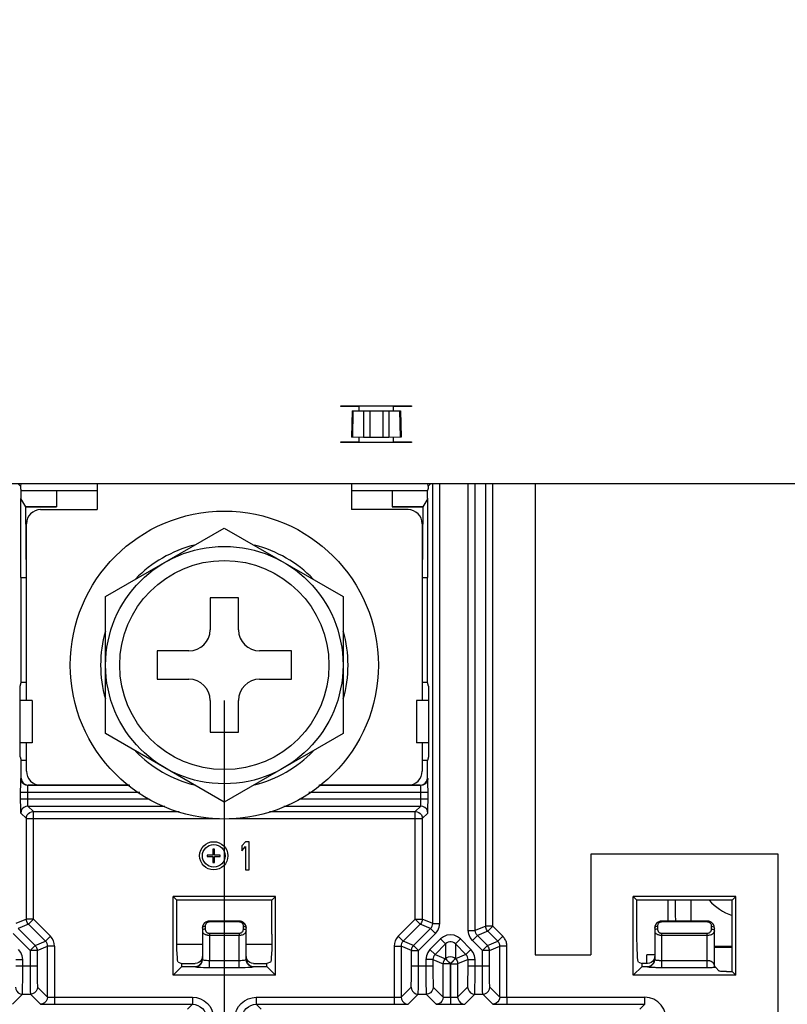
# Model space of a CAD drawing. Extents: x 30 to 410, y 34 to 287.
# Tile 37 of 50: x 256 to 278, y 74 to 102. Entities that reach past the tile are written whole.
import ezdxf

# ---------------------------------------------------------------- set-up
doc = ezdxf.new("R2010")
doc.units = 0
doc.header["$LTSCALE"] = 23.1
doc.layers.get('0').update_dxf_attribs({"linetype": 'CONTINUOUS'})
doc.layers.add('ALL_DIM', color=7, linetype='CONTINUOUS')
doc.dimstyles.get("Standard").update_dxf_attribs({"dimtxt": 2.5, "dimasz": 2.5, "dimexe": 1.25, "dimexo": 0.625, "dimtad": 1, "dimcen": 2.5, "dimazin": 3, "dimtfac": 1, "dimtmove": 0, "dimatfit": 3})

# ---------------------------------------------------------------- blocks, each defined once
blk = doc.blocks.new('_OPEN')
at = {"color": 0, "linetype": 'BYBLOCK'}
for p, q in [((0, 0), (-1, 0.25)), ((-1, -0.25), (0, 0)), ((-1, 0), (0, 0))]:
    blk.add_line(p, q, dxfattribs=at)
blk = doc.blocks.new('*D20')
at = {"layer": 'ALL_DIM', "color": 2, "linetype": 'CONTINUOUS'}
for p, q in [((223.444, 82.422), (223.444, 42.034)), ((261.844, 82.422), (261.844, 42.034)), ((223.444, 43.034), (242.644, 43.034)), ((261.844, 43.034), (242.644, 43.034))]:
    blk.add_line(p, q, dxfattribs=at)
at = {"layer": 'ALL_DIM', "color": 2, "linetype": 'CONTINUOUS', "xscale": 2, "yscale": 2, "zscale": 2, "rotation": 180}
blk.add_blockref('_OPEN', (223.444, 43.034), dxfattribs=at)
at = {"layer": 'ALL_DIM', "color": 2, "linetype": 'CONTINUOUS', "xscale": 2, "yscale": 2, "zscale": 2}
blk.add_blockref('_OPEN', (261.844, 43.034), dxfattribs=at)
blk = doc.blocks.new('*D35')
at = {"layer": 'ALL_DIM', "color": 2, "linetype": 'CONTINUOUS'}
for p, q in [((192.244, 58.622), (192.244, 188.933)), ((270.352, 140.964), (270.352, 188.933)), ((192.244, 187.933), (231.298, 187.933)), ((270.352, 187.933), (231.298, 187.933))]:
    blk.add_line(p, q, dxfattribs=at)
at = {"layer": 'ALL_DIM', "color": 2, "linetype": 'CONTINUOUS', "xscale": 2, "yscale": 2, "zscale": 2, "rotation": 180}
blk.add_blockref('_OPEN', (192.244, 187.933), dxfattribs=at)
at = {"layer": 'ALL_DIM', "color": 2, "linetype": 'CONTINUOUS', "xscale": 2, "yscale": 2, "zscale": 2}
blk.add_blockref('_OPEN', (270.352, 187.933), dxfattribs=at)
blk = doc.blocks.new('*D36')
at = {"layer": 'ALL_DIM', "color": 2, "linetype": 'CONTINUOUS'}
for p, q in [((192.244, 58.622), (192.244, 195.218)), ((269.336, 189.039), (269.336, 195.218)), ((192.244, 194.218), (230.79, 194.218)), ((269.336, 194.218), (230.79, 194.218)), ((269.336, 145.028), (269.336, 186.861))]:
    blk.add_line(p, q, dxfattribs=at)
at = {"layer": 'ALL_DIM', "color": 2, "linetype": 'CONTINUOUS', "xscale": 2, "yscale": 2, "zscale": 2, "rotation": 180}
blk.add_blockref('_OPEN', (192.244, 194.218), dxfattribs=at)
at = {"layer": 'ALL_DIM', "color": 2, "linetype": 'CONTINUOUS', "xscale": 2, "yscale": 2, "zscale": 2}
blk.add_blockref('_OPEN', (269.336, 194.218), dxfattribs=at)
blk = doc.blocks.new('*D39')
at = {"layer": 'ALL_DIM', "color": 2, "linetype": 'CONTINUOUS'}
for p, q in [((243.664, 139.964), (305.321, 139.964)), ((304.321, 139.964), (304.321, 98.793)), ((304.321, 57.622), (304.321, 98.793)), ((193.244, 57.622), (305.321, 57.622))]:
    blk.add_line(p, q, dxfattribs=at)
at = {"layer": 'ALL_DIM', "color": 2, "linetype": 'CONTINUOUS', "xscale": 2, "yscale": 2, "zscale": 2}
for p, rotation in [((304.321, 139.964), 90), ((304.321, 57.622), 270)]:
    blk.add_blockref('_OPEN', p, dxfattribs=dict(at, rotation=rotation))

msp = doc.modelspace()

# ---------------------------------------------------------------- linework, layer by layer
at = {"color": 3, "linetype": 'CONTINUOUS'}
for p, q in [((265.144, 90.762), (267.144, 90.762)), ((265.144, 90.742), (265.144, 90.762)), ((265.664, 90.742), (265.144, 90.742)), ((265.664, 90.622), (265.664, 90.742)), ((267.144, 90.742), (266.624, 90.742)), ((266.624, 90.742), (266.624, 90.622)), ((267.144, 90.762), (267.144, 90.742)), ((265.664, 89.742), (265.664, 89.869)), ((266.624, 89.869), (266.624, 89.742)), ((265.144, 89.742), (265.664, 89.742)), ((265.144, 89.722), (265.144, 89.742)), ((267.144, 89.722), (265.144, 89.722)), ((266.624, 89.742), (267.144, 89.742)), ((267.144, 89.742), (267.144, 89.722)), ((183.644, 88.562), (283.644, 88.562)), ((274.604, 76.768), (274.604, 76.322)), ((260.5, 75.522), (261.22, 75.522)), ((262.467, 75.522), (263.188, 75.522))]:
    msp.add_line(p, q, dxfattribs=at)
at = {"color": 7, "linetype": 'CONTINUOUS'}
for p, q in [((265.444, 90.762), (265.444, 90.742)), ((265.457, 90.622), (265.444, 89.877)), ((265.457, 90.622), (266.831, 90.622)), ((265.484, 90.622), (265.471, 89.875)), ((265.786, 90.622), (265.786, 89.866)), ((265.959, 90.622), (265.959, 89.864)), ((266.328, 90.622), (266.328, 89.864)), ((266.502, 90.622), (266.502, 89.866)), ((266.804, 90.622), (266.817, 89.875)), ((266.831, 90.622), (266.844, 89.877)), ((265.786, 89.866), (265.471, 89.875)), ((266.328, 89.864), (265.959, 89.864)), ((266.817, 89.875), (266.502, 89.866)), ((256.004, 88.562), (256.077, 88.489)), ((256.086, 88.562), (256.077, 88.489)), ((256.077, 88.489), (256.077, 88.422)), ((256.077, 88.422), (256.094, 88.369)), ((256.094, 88.369), (257.094, 88.369)), ((256.094, 88.138), (256.094, 88.369)), ((257.094, 88.369), (257.098, 88.359)), ((257.094, 88.369), (257.094, 87.905)), ((258.244, 88.562), (258.244, 87.822)), ((265.444, 88.562), (265.444, 87.822)), ((266.59, 88.359), (266.594, 88.369)), ((266.594, 88.369), (267.594, 88.369)), ((266.594, 88.369), (266.594, 87.905)), ((267.611, 88.422), (267.594, 88.369)), ((267.594, 88.138), (267.594, 88.369)), ((267.611, 88.489), (267.602, 88.562)), ((267.684, 88.562), (267.611, 88.489)), ((267.611, 88.489), (267.611, 88.422)), ((267.74, 76.106), (267.74, 88.562)), ((267.94, 76.106), (267.94, 88.562)), ((268.747, 75.906), (268.747, 88.562)), ((268.947, 75.906), (268.947, 88.562)), ((269.241, 76.027), (269.241, 88.562)), ((270.641, 88.562), (270.641, 75.218)), ((256.226, 87.902), (256.087, 88.138)), ((256.087, 85.902), (256.087, 88.138)), ((258.244, 88.359), (257.098, 88.359)), ((257.098, 88.359), (257.098, 87.902)), ((266.59, 88.359), (265.444, 88.359)), ((266.59, 88.359), (266.59, 87.902)), ((267.601, 88.138), (267.461, 87.902)), ((267.601, 85.902), (267.601, 88.138)), ((256.226, 87.905), (257.094, 87.905)), ((257.098, 87.902), (256.226, 87.902)), ((256.244, 85.902), (256.226, 87.902)), ((256.644, 87.822), (258.244, 87.822)), ((257.094, 87.905), (257.098, 87.902)), ((267.044, 87.822), (265.444, 87.822)), ((266.59, 87.902), (266.594, 87.905)), ((267.461, 87.902), (266.59, 87.902)), ((266.594, 87.905), (267.461, 87.905)), ((267.461, 87.902), (267.444, 85.902)), ((256.244, 82.422), (256.244, 87.422)), ((258.484, 85.361), (261.844, 87.301)), ((261.844, 87.301), (265.204, 85.361)), ((267.444, 87.422), (267.444, 82.422)), ((256.087, 85.902), (256.244, 85.902)), ((256.098, 82.926), (256.098, 85.902)), ((267.444, 85.902), (267.601, 85.902)), ((267.59, 82.926), (267.59, 85.902)), ((258.484, 81.482), (258.484, 85.361)), ((262.244, 85.322), (261.444, 85.322)), ((261.444, 85.322), (261.444, 84.422)), ((262.244, 84.422), (262.244, 85.322)), ((265.204, 85.361), (265.204, 81.482)), ((260.844, 83.822), (259.944, 83.822)), ((259.944, 83.822), (259.944, 83.022)), ((263.744, 83.822), (262.844, 83.822)), ((263.744, 83.022), (263.744, 83.822)), ((256.063, 82.822), (256.098, 82.926)), ((256.063, 81.222), (256.063, 82.822)), ((256.244, 82.926), (256.098, 82.926)), ((259.944, 83.022), (260.844, 83.022)), ((262.844, 83.022), (263.744, 83.022)), ((267.59, 82.926), (267.444, 82.926)), ((267.625, 82.822), (267.59, 82.926)), ((267.625, 82.822), (267.626, 82.423)), ((256.404, 82.422), (256.063, 82.422)), ((256.404, 82.422), (256.404, 81.222)), ((261.444, 82.422), (261.444, 81.522)), ((262.244, 81.522), (262.244, 82.422)), ((267.627, 82.422), (267.284, 82.422)), ((267.284, 82.422), (267.284, 81.222)), ((267.625, 82.422), (267.625, 81.222)), ((267.626, 82.423), (267.627, 82.422)), ((261.844, 79.542), (258.484, 81.482)), ((261.444, 81.522), (262.244, 81.522)), ((265.204, 81.482), (261.844, 79.542)), ((256.404, 81.222), (256.063, 81.222)), ((256.063, 80.822), (256.063, 81.222)), ((256.244, 80.422), (256.244, 81.222)), ((267.627, 81.222), (267.284, 81.222)), ((267.444, 81.222), (267.444, 80.422)), ((267.626, 81.22), (267.625, 80.822)), ((267.626, 81.22), (267.627, 81.222)), ((256.063, 80.822), (256.098, 80.717)), ((256.244, 80.717), (256.098, 80.717)), ((256.098, 80.222), (256.098, 80.717)), ((267.59, 80.717), (267.444, 80.717)), ((267.625, 80.822), (267.59, 80.717)), ((267.59, 80.222), (267.59, 80.717)), ((256.087, 80.211), (256.098, 80.222)), ((256.287, 80.011), (256.297, 80.022)), ((259.166, 80.011), (256.287, 80.011)), ((259.15, 80.022), (256.297, 80.022)), ((267.401, 80.011), (264.522, 80.011)), ((267.39, 80.022), (264.537, 80.022)), ((267.401, 80.011), (267.39, 80.022)), ((267.601, 80.211), (267.59, 80.222)), ((259.455, 79.811), (256.08, 79.811)), ((256.08, 79.632), (256.08, 79.811)), ((256.28, 79.632), (256.28, 79.811)), ((267.608, 79.811), (264.232, 79.811)), ((267.408, 79.632), (267.408, 79.811)), ((267.608, 79.632), (267.608, 79.811)), ((256.08, 79.632), (259.715, 79.632)), ((263.973, 79.632), (267.608, 79.632)), ((256.241, 79.078), (256.087, 79.232)), ((256.287, 79.432), (260.158, 79.432)), ((256.441, 79.278), (256.287, 79.432)), ((256.441, 79.278), (260.563, 79.278)), ((256.441, 76.227), (256.441, 79.278)), ((263.125, 79.278), (267.247, 79.278)), ((263.53, 79.432), (267.401, 79.432)), ((267.247, 79.278), (267.401, 79.432)), ((267.247, 76.227), (267.247, 79.278)), ((267.447, 79.078), (267.601, 79.232)), ((256.241, 79.078), (261.705, 79.078)), ((256.241, 76.227), (256.241, 79.078)), ((261.983, 79.078), (267.447, 79.078)), ((267.447, 79.078), (267.447, 76.227)), ((262.444, 78.422), (262.344, 78.302)), ((262.544, 78.422), (262.444, 78.422)), ((262.544, 77.622), (262.544, 78.422)), ((261.562, 78.214), (261.521, 78.214)), ((261.521, 78.214), (261.521, 78.043)), ((261.562, 78.043), (261.562, 78.214)), ((262.344, 78.302), (262.344, 78.166)), ((262.344, 78.166), (262.444, 78.285)), ((262.444, 78.285), (262.444, 77.622)), ((277.519, 78.073), (272.216, 78.073)), ((272.216, 78.073), (272.216, 75.218)), ((277.519, 73.441), (277.519, 78.073)), ((261.521, 78.043), (261.354, 78.043)), ((261.354, 78.043), (261.354, 78.001)), ((261.354, 78.001), (261.521, 78.001)), ((261.521, 78.001), (261.521, 77.831)), ((261.521, 77.831), (261.562, 77.831)), ((261.729, 78.043), (261.562, 78.043)), ((261.562, 78.001), (261.729, 78.001)), ((261.562, 77.831), (261.562, 78.001)), ((261.729, 78.001), (261.729, 78.043)), ((262.444, 77.622), (262.544, 77.622)), ((263.295, 76.873), (260.392, 76.873)), ((260.497, 76.768), (260.392, 76.873)), ((260.392, 74.641), (260.392, 76.873)), ((263.191, 76.768), (260.497, 76.768)), ((260.497, 75.808), (260.497, 76.768)), ((263.191, 76.768), (263.295, 76.873)), ((263.191, 75.808), (263.191, 76.768)), ((263.295, 74.641), (263.295, 76.873)), ((276.319, 76.873), (273.416, 76.873)), ((273.521, 76.768), (273.416, 76.873)), ((273.416, 74.641), (273.416, 76.873)), ((276.215, 76.768), (273.521, 76.768)), ((273.521, 75.808), (273.521, 76.768)), ((274.404, 76.173), (274.404, 76.768)), ((275.044, 76.768), (275.044, 76.173)), ((276.215, 76.768), (276.319, 76.873)), ((276.215, 74.746), (276.215, 76.768)), ((276.319, 74.641), (276.319, 76.873)), ((256.241, 76.227), (255.947, 76.106)), ((256.441, 76.227), (256.241, 76.227)), ((256.441, 76.227), (256.397, 76.184)), ((256.924, 75.744), (256.441, 76.227)), ((261.303, 76.134), (261.259, 76.091)), ((261.278, 76.111), (261.261, 76.091)), ((261.359, 76.163), (261.303, 76.134)), ((261.339, 76.155), (261.317, 76.143)), ((261.361, 76.163), (261.339, 76.155)), ((261.42, 76.173), (261.359, 76.163)), ((261.382, 76.169), (261.361, 76.163)), ((261.42, 76.173), (262.267, 76.173)), ((261.421, 76.173), (261.42, 76.173)), ((262.267, 76.173), (261.421, 76.173)), ((261.421, 76.149), (261.421, 76.173)), ((262.267, 76.149), (261.421, 76.149)), ((262.329, 76.163), (262.267, 76.173)), ((262.267, 76.149), (262.267, 76.173)), ((262.267, 76.173), (262.267, 76.173)), ((262.385, 76.134), (262.329, 76.163)), ((262.429, 76.091), (262.385, 76.134)), ((262.402, 76.119), (262.386, 76.133)), ((267.247, 76.227), (266.764, 75.744)), ((267.247, 76.227), (267.308, 76.227)), ((267.247, 76.227), (267.389, 76.086)), ((267.74, 76.106), (267.447, 76.227)), ((267.74, 76.106), (267.94, 76.106)), ((274.103, 76.134), (274.059, 76.091)), ((274.078, 76.111), (274.061, 76.091)), ((274.159, 76.163), (274.103, 76.134)), ((274.139, 76.155), (274.117, 76.143)), ((274.161, 76.163), (274.139, 76.155)), ((274.22, 76.173), (274.159, 76.163)), ((274.182, 76.169), (274.161, 76.163)), ((275.515, 76.173), (274.22, 76.173)), ((274.221, 76.173), (274.22, 76.173)), ((275.515, 76.173), (274.221, 76.173)), ((274.221, 76.149), (274.221, 76.173)), ((275.515, 76.149), (274.221, 76.149)), ((275.576, 76.163), (275.515, 76.173)), ((275.515, 76.149), (275.515, 76.173)), ((275.515, 76.173), (275.515, 76.173)), ((275.633, 76.134), (275.576, 76.163)), ((275.676, 76.091), (275.633, 76.134)), ((275.65, 76.119), (275.633, 76.133)), ((255.864, 75.823), (256.347, 75.34)), ((256.299, 76.086), (256.006, 75.965)), ((256.006, 75.965), (256.489, 75.481)), ((256.782, 75.603), (256.299, 76.086)), ((261.23, 76.034), (261.22, 75.973)), ((261.223, 75.97), (261.22, 75.973)), ((261.226, 76.007), (261.223, 75.97)), ((261.223, 75.97), (261.224, 75.893)), ((261.224, 75.893), (261.224, 75.082)), ((261.234, 76.039), (261.226, 76.007)), ((261.259, 76.091), (261.23, 76.034)), ((261.246, 76.067), (261.234, 76.039)), ((261.261, 76.091), (261.246, 76.067)), ((261.304, 75.949), (261.274, 75.945)), ((261.303, 76.027), (261.304, 75.949)), ((261.424, 75.829), (262.264, 75.829)), ((261.424, 75.829), (261.424, 75.773)), ((262.264, 75.829), (262.264, 75.773)), ((262.384, 75.949), (262.385, 76.027)), ((262.384, 75.949), (262.414, 75.945)), ((262.458, 76.034), (262.429, 76.091)), ((262.445, 76.06), (262.432, 76.083)), ((262.456, 76.034), (262.445, 76.06)), ((262.463, 76.004), (262.456, 76.034)), ((262.467, 75.973), (262.458, 76.034)), ((262.465, 75.97), (262.463, 76.004)), ((262.464, 75.893), (262.465, 75.97)), ((262.464, 75.082), (262.464, 75.893)), ((262.465, 75.97), (262.467, 75.973)), ((267.389, 76.086), (266.906, 75.603)), ((267.199, 75.481), (267.682, 75.965)), ((267.34, 75.34), (267.823, 75.823)), ((267.682, 75.965), (267.389, 76.086)), ((267.682, 75.965), (267.823, 75.823)), ((268.747, 75.906), (268.947, 75.906)), ((269.241, 76.027), (268.947, 75.906)), ((269.299, 75.886), (269.006, 75.765)), ((269.44, 76.027), (269.24, 76.027)), ((269.582, 75.603), (269.299, 75.886)), ((269.441, 76.027), (269.397, 75.984)), ((269.724, 75.744), (269.441, 76.027)), ((274.03, 76.034), (274.02, 75.973)), ((274.023, 75.97), (274.02, 75.973)), ((274.026, 76.007), (274.023, 75.97)), ((274.023, 75.97), (274.024, 75.893)), ((274.024, 75.893), (274.024, 75.082)), ((274.034, 76.039), (274.026, 76.007)), ((274.059, 76.091), (274.03, 76.034)), ((274.046, 76.067), (274.034, 76.039)), ((274.061, 76.091), (274.046, 76.067)), ((274.104, 75.949), (274.074, 75.945)), ((274.103, 76.027), (274.104, 75.949)), ((274.224, 75.829), (275.511, 75.829)), ((274.224, 74.862), (274.224, 75.829)), ((275.511, 74.862), (275.511, 75.829)), ((275.631, 75.949), (275.633, 76.027)), ((275.631, 75.949), (275.662, 75.945)), ((275.705, 76.034), (275.676, 76.091)), ((275.693, 76.06), (275.68, 76.083)), ((275.703, 76.034), (275.693, 76.06)), ((275.71, 76.004), (275.703, 76.034)), ((275.715, 75.973), (275.705, 76.034)), ((275.713, 75.97), (275.71, 76.004)), ((275.711, 75.893), (275.713, 75.97)), ((275.711, 74.904), (275.711, 75.893)), ((275.713, 75.97), (275.715, 75.973)), ((256.489, 75.481), (256.782, 75.603)), ((256.924, 75.744), (256.782, 75.603)), ((261.424, 75.773), (262.264, 75.773)), ((261.424, 75.773), (261.424, 75.061)), ((262.264, 75.061), (262.264, 75.773)), ((266.764, 75.744), (266.906, 75.603)), ((267.199, 75.481), (266.906, 75.603)), ((267.961, 75.668), (267.664, 75.371)), ((268.103, 75.527), (267.961, 75.668)), ((268.385, 75.527), (268.526, 75.668)), ((268.823, 75.371), (268.526, 75.668)), ((268.864, 75.623), (269.006, 75.765)), ((269.147, 75.34), (268.864, 75.623)), ((269.289, 75.481), (269.006, 75.765)), ((269.289, 75.481), (269.582, 75.603)), ((269.724, 75.744), (269.582, 75.603)), ((274.224, 75.773), (275.511, 75.773)), ((256.36, 75.352), (256.347, 75.34)), ((256.347, 75.34), (256.347, 74.908)), ((256.488, 75.481), (256.36, 75.352)), ((256.489, 75.481), (256.488, 75.481)), ((256.547, 75.34), (256.841, 75.462)), ((256.547, 75.34), (256.547, 74.908)), ((257.041, 75.462), (256.841, 75.462)), ((256.841, 74.025), (256.841, 75.462)), ((257.041, 75.462), (257.041, 73.818)), ((266.647, 75.462), (266.847, 75.462)), ((266.647, 75.462), (266.647, 73.818)), ((267.14, 75.34), (266.847, 75.462)), ((266.847, 75.462), (266.847, 74.025)), ((267.14, 75.34), (267.142, 75.34)), ((267.14, 74.908), (267.14, 75.34)), ((267.142, 75.34), (267.323, 75.34)), ((267.323, 75.34), (267.34, 75.34)), ((267.34, 74.908), (267.34, 75.34)), ((267.806, 75.23), (267.664, 75.371)), ((268.103, 75.527), (267.806, 75.23)), ((268.103, 75.527), (268.103, 75.112)), ((268.682, 75.23), (268.385, 75.527)), ((268.385, 75.527), (268.385, 75.112)), ((268.682, 75.23), (268.823, 75.371)), ((269.199, 75.34), (269.147, 75.34)), ((269.147, 74.908), (269.147, 75.34)), ((269.288, 75.34), (269.199, 75.34)), ((269.347, 75.34), (269.641, 75.462)), ((269.347, 74.908), (269.347, 75.34)), ((269.841, 75.462), (269.641, 75.462)), ((269.641, 74.025), (269.641, 75.462)), ((269.841, 74.018), (269.841, 75.462)), ((275.715, 75.462), (276.215, 75.462)), ((276.215, 75.422), (275.715, 75.422)), ((255.94, 75.089), (256.14, 75.089)), ((256.14, 74.908), (256.14, 75.089)), ((260.538, 75.008), (260.644, 74.973)), ((261.214, 75.121), (261.194, 75.073)), ((261.22, 75.173), (261.214, 75.121)), ((261.22, 75.173), (261.22, 75.093)), ((261.424, 75.061), (262.264, 75.061)), ((261.424, 74.862), (261.424, 75.061)), ((262.264, 74.862), (262.264, 75.061)), ((262.474, 75.121), (262.467, 75.173)), ((262.467, 75.093), (262.467, 75.173)), ((263.149, 75.008), (263.044, 74.973)), ((267.747, 75.089), (267.547, 75.089)), ((267.547, 75.089), (267.547, 74.908)), ((267.747, 75.089), (268.041, 74.967)), ((267.747, 75.089), (267.747, 74.908)), ((267.806, 75.23), (268.099, 75.109)), ((268.099, 75.109), (268.103, 75.112)), ((268.241, 74.967), (268.099, 75.109)), ((268.244, 74.971), (268.201, 75.014)), ((268.244, 74.971), (268.385, 75.112)), ((268.247, 74.967), (268.291, 75.01)), ((268.385, 75.112), (268.389, 75.109)), ((268.682, 75.23), (268.389, 75.109)), ((268.74, 75.089), (268.447, 74.967)), ((268.74, 75.089), (268.94, 75.089)), ((268.74, 74.908), (268.74, 75.089)), ((268.94, 74.908), (268.94, 75.089)), ((270.641, 75.218), (272.216, 75.218)), ((273.562, 75.008), (273.668, 74.973)), ((274.02, 75.222), (273.804, 75.222)), ((273.804, 74.973), (273.804, 75.222)), ((274.014, 75.121), (273.994, 75.073)), ((274.02, 75.173), (274.014, 75.121)), ((274.02, 75.173), (274.02, 75.093)), ((274.224, 75.061), (275.511, 75.061)), ((255.94, 74.908), (256.547, 74.908)), ((260.392, 74.641), (260.644, 74.893)), ((260.644, 74.973), (261.021, 74.973)), ((260.644, 74.893), (260.644, 74.973)), ((260.644, 74.893), (261.021, 74.893)), ((261.021, 74.893), (261.024, 74.882)), ((261.424, 74.862), (262.264, 74.862)), ((262.664, 74.882), (262.667, 74.893)), ((262.667, 74.973), (263.044, 74.973)), ((262.667, 74.893), (263.044, 74.893)), ((263.044, 74.893), (263.044, 74.973)), ((263.295, 74.641), (263.044, 74.893)), ((267.14, 74.908), (267.747, 74.908)), ((268.041, 74.025), (268.041, 74.967)), ((268.241, 74.967), (268.18, 74.968)), ((268.241, 74.967), (268.244, 74.97)), ((268.241, 74.018), (268.241, 74.967)), ((268.244, 74.97), (268.247, 74.967)), ((268.247, 74.967), (268.447, 74.967)), ((268.247, 74.967), (268.247, 74.018)), ((268.447, 74.967), (268.447, 74.025)), ((268.74, 74.908), (269.347, 74.908)), ((273.416, 74.641), (273.668, 74.893)), ((273.821, 74.973), (273.668, 74.973)), ((273.668, 74.893), (273.668, 74.973)), ((273.668, 74.893), (273.821, 74.893)), ((273.821, 74.893), (273.824, 74.882)), ((274.224, 74.862), (275.511, 74.862)), ((275.709, 74.911), (275.711, 74.897)), ((275.711, 74.887), (275.711, 74.882)), ((275.711, 74.882), (275.711, 74.887)), ((275.726, 74.867), (275.739, 74.868)), ((275.852, 74.756), (275.739, 74.868)), ((276.051, 74.746), (276.215, 74.746)), ((276.319, 74.641), (276.215, 74.746)), ((263.295, 74.641), (260.392, 74.641)), ((276.319, 74.641), (273.416, 74.641)), ((256.558, 74.308), (256.841, 74.025)), ((266.847, 74.025), (267.13, 74.308)), ((267.758, 74.308), (268.041, 74.025)), ((268.447, 74.025), (268.73, 74.308)), ((269.641, 74.025), (269.358, 74.308)), ((255.847, 73.825), (256.13, 74.108)), ((256.13, 74.108), (256.358, 74.108)), ((256.358, 74.108), (256.641, 73.825)), ((257.041, 74.018), (260.941, 74.018)), ((260.941, 74.018), (260.941, 73.818)), ((262.747, 74.018), (266.647, 74.018)), ((262.747, 74.018), (262.747, 73.818)), ((267.047, 73.825), (267.33, 74.108)), ((267.33, 74.108), (267.558, 74.108)), ((267.558, 74.108), (267.841, 73.825)), ((268.241, 74.018), (268.291, 74.018)), ((268.241, 74.018), (268.241, 73.818)), ((268.247, 74.018), (268.247, 73.818)), ((268.647, 73.825), (268.93, 74.108)), ((268.93, 74.108), (269.158, 74.108)), ((269.441, 73.825), (269.158, 74.108)), ((269.841, 74.018), (273.741, 74.018)), ((269.841, 74.018), (269.841, 73.818)), ((273.741, 73.818), (273.741, 74.018)), ((257.041, 73.818), (260.941, 73.818)), ((260.941, 73.818), (260.804, 73.682)), ((262.747, 73.818), (266.647, 73.818)), ((262.747, 73.818), (262.883, 73.682)), ((268.241, 73.818), (268.335, 73.818)), ((269.841, 73.818), (273.741, 73.818)), ((273.741, 73.818), (273.604, 73.682))]:
    msp.add_line(p, q, dxfattribs=at)
for points in [[(265.471, 89.875), (265.456, 89.876), (265.447, 89.876), (265.444, 89.877)], [(265.959, 89.864), (265.908, 89.864), (265.859, 89.864), (265.818, 89.865), (265.786, 89.866)], [(266.502, 89.866), (266.47, 89.865), (266.428, 89.864), (266.38, 89.864), (266.328, 89.864)], [(266.844, 89.877), (266.841, 89.876), (266.832, 89.876), (266.817, 89.875)], [(269.441, 76.027), (269.441, 88.149), (269.441, 88.562)], [(256.08, 79.811), (256.08, 79.899), (256.081, 79.983), (256.082, 80.058), (256.083, 80.121), (256.084, 80.169), (256.085, 80.2), (256.087, 80.211)], [(256.287, 80.011), (256.225, 80.021), (256.169, 80.049), (256.125, 80.093), (256.097, 80.149), (256.087, 80.211)], [(256.098, 80.222), (256.104, 80.17), (256.124, 80.122), (256.156, 80.08), (256.197, 80.048), (256.246, 80.028), (256.297, 80.022)], [(256.28, 79.811), (256.28, 79.855), (256.281, 79.897), (256.282, 79.935), (256.283, 79.966), (256.284, 79.99), (256.285, 80.005), (256.287, 80.011)], [(267.39, 80.022), (267.442, 80.028), (267.49, 80.048), (267.532, 80.08), (267.564, 80.122), (267.583, 80.17), (267.59, 80.222)], [(267.601, 80.211), (267.591, 80.149), (267.563, 80.093), (267.518, 80.049), (267.463, 80.021), (267.401, 80.011)], [(267.408, 79.811), (267.408, 79.855), (267.407, 79.897), (267.406, 79.935), (267.405, 79.966), (267.404, 79.99), (267.402, 80.005), (267.401, 80.011)], [(267.608, 79.811), (267.608, 79.899), (267.607, 79.983), (267.606, 80.058), (267.605, 80.121), (267.604, 80.169), (267.602, 80.2), (267.601, 80.211)], [(256.087, 79.232), (256.085, 79.243), (256.084, 79.274), (256.083, 79.322), (256.082, 79.385), (256.081, 79.46), (256.08, 79.544), (256.08, 79.632)], [(256.287, 79.432), (256.285, 79.438), (256.284, 79.453), (256.283, 79.477), (256.282, 79.509), (256.281, 79.546), (256.28, 79.588), (256.28, 79.632)], [(267.401, 79.432), (267.402, 79.438), (267.404, 79.453), (267.405, 79.477), (267.406, 79.508), (267.407, 79.546), (267.408, 79.588), (267.408, 79.632)], [(267.601, 79.232), (267.602, 79.243), (267.604, 79.274), (267.605, 79.322), (267.606, 79.385), (267.607, 79.46), (267.608, 79.544), (267.608, 79.632)], [(256.287, 79.432), (256.225, 79.422), (256.169, 79.394), (256.125, 79.35), (256.097, 79.294), (256.087, 79.232)], [(256.241, 79.078), (256.248, 79.13), (256.268, 79.178), (256.299, 79.22), (256.341, 79.252), (256.389, 79.272), (256.441, 79.278)], [(267.247, 79.278), (267.299, 79.272), (267.347, 79.252), (267.389, 79.22), (267.42, 79.178), (267.44, 79.13), (267.447, 79.078)], [(267.601, 79.232), (267.591, 79.294), (267.563, 79.35), (267.518, 79.394), (267.463, 79.422), (267.401, 79.432)], [(256.299, 76.086), (256.281, 76.106), (256.265, 76.131), (256.252, 76.16), (256.244, 76.192), (256.241, 76.227)], [(256.397, 76.184), (256.307, 76.094), (256.299, 76.086)], [(261.317, 76.143), (261.297, 76.129), (261.278, 76.111)], [(261.346, 76.122), (261.335, 76.112), (261.325, 76.099), (261.316, 76.085), (261.309, 76.068), (261.304, 76.048), (261.303, 76.027)], [(261.385, 76.143), (261.372, 76.138), (261.359, 76.131), (261.346, 76.122)], [(261.421, 76.173), (261.402, 76.172), (261.382, 76.169)], [(261.421, 76.149), (261.409, 76.148), (261.397, 76.146), (261.385, 76.143)], [(262.338, 76.159), (262.322, 76.165), (262.305, 76.169), (262.287, 76.172), (262.267, 76.173)], [(262.338, 76.125), (262.329, 76.131), (262.319, 76.137), (262.31, 76.141), (262.3, 76.144), (262.29, 76.146), (262.279, 76.148), (262.267, 76.149)], [(262.386, 76.133), (262.37, 76.144), (262.354, 76.153), (262.338, 76.159)], [(262.385, 76.027), (262.384, 76.047), (262.38, 76.065), (262.374, 76.081), (262.366, 76.095), (262.357, 76.106), (262.348, 76.116), (262.338, 76.125)], [(262.432, 76.083), (262.418, 76.102), (262.402, 76.119)], [(267.308, 76.227), (267.437, 76.227), (267.447, 76.227)], [(267.447, 76.227), (267.446, 76.206), (267.442, 76.182), (267.435, 76.158), (267.424, 76.133), (267.408, 76.109), (267.389, 76.086)], [(267.682, 75.965), (267.707, 75.995), (267.725, 76.029), (267.737, 76.067), (267.74, 76.106)], [(267.823, 75.823), (267.887, 75.906), (267.927, 76.002), (267.94, 76.106)], [(274.117, 76.143), (274.097, 76.129), (274.078, 76.111)], [(274.146, 76.122), (274.135, 76.112), (274.125, 76.099), (274.116, 76.085), (274.109, 76.068), (274.104, 76.048), (274.103, 76.027)], [(274.185, 76.143), (274.172, 76.138), (274.159, 76.131), (274.146, 76.122)], [(274.221, 76.173), (274.202, 76.172), (274.182, 76.169)], [(274.221, 76.149), (274.209, 76.148), (274.197, 76.146), (274.185, 76.143)], [(275.585, 76.159), (275.569, 76.165), (275.553, 76.169), (275.535, 76.172), (275.515, 76.173)], [(275.586, 76.125), (275.576, 76.131), (275.566, 76.137), (275.557, 76.141), (275.547, 76.144), (275.537, 76.146), (275.527, 76.148), (275.515, 76.149)], [(275.633, 76.133), (275.617, 76.144), (275.601, 76.153), (275.585, 76.159)], [(275.633, 76.027), (275.631, 76.047), (275.627, 76.065), (275.621, 76.081), (275.613, 76.095), (275.605, 76.106), (275.595, 76.116), (275.586, 76.125)], [(275.68, 76.083), (275.665, 76.102), (275.65, 76.119)], [(261.303, 76.027), (261.272, 76.022), (261.246, 76.01), (261.229, 75.992), (261.223, 75.97)], [(261.274, 75.945), (261.248, 75.932), (261.23, 75.914), (261.224, 75.893)], [(261.224, 75.893), (261.227, 75.873), (261.235, 75.855), (261.246, 75.84), (261.259, 75.826), (261.274, 75.815), (261.289, 75.805), (261.306, 75.797), (261.322, 75.79), (261.338, 75.785), (261.354, 75.781), (261.37, 75.778), (261.386, 75.775), (261.404, 75.774), (261.424, 75.773)], [(261.304, 75.949), (261.306, 75.929), (261.311, 75.911), (261.317, 75.896), (261.325, 75.882), (261.334, 75.871), (261.343, 75.861), (261.353, 75.853), (261.363, 75.846), (261.372, 75.841), (261.382, 75.837), (261.391, 75.834), (261.401, 75.831), (261.412, 75.83), (261.424, 75.829)], [(262.264, 75.829), (262.277, 75.83), (262.291, 75.832), (262.306, 75.837), (262.321, 75.844), (262.336, 75.853), (262.35, 75.866), (262.363, 75.882), (262.373, 75.901), (262.381, 75.923), (262.384, 75.949)], [(262.264, 75.773), (262.286, 75.774), (262.309, 75.776), (262.334, 75.781), (262.359, 75.788), (262.384, 75.797), (262.407, 75.81), (262.429, 75.826), (262.446, 75.845), (262.459, 75.867), (262.464, 75.893)], [(262.385, 76.027), (262.416, 76.022), (262.441, 76.01), (262.459, 75.992), (262.465, 75.97)], [(262.414, 75.945), (262.44, 75.932), (262.457, 75.914), (262.464, 75.893)], [(268.864, 75.623), (268.801, 75.706), (268.761, 75.802), (268.747, 75.906)], [(269.006, 75.765), (268.981, 75.795), (268.963, 75.829), (268.951, 75.867), (268.947, 75.906)], [(269.299, 75.886), (269.279, 75.91), (269.262, 75.937), (269.25, 75.966), (269.243, 75.996), (269.241, 76.027)], [(269.397, 75.984), (269.307, 75.894), (269.299, 75.886)], [(274.103, 76.027), (274.072, 76.022), (274.046, 76.01), (274.029, 75.992), (274.023, 75.97)], [(274.074, 75.945), (274.048, 75.932), (274.03, 75.914), (274.024, 75.893)], [(274.024, 75.893), (274.027, 75.873), (274.035, 75.855), (274.046, 75.84), (274.059, 75.826), (274.074, 75.815), (274.089, 75.805), (274.106, 75.797), (274.122, 75.79), (274.138, 75.785), (274.154, 75.781), (274.17, 75.778), (274.186, 75.775), (274.204, 75.774), (274.224, 75.773)], [(274.104, 75.949), (274.106, 75.929), (274.111, 75.911), (274.117, 75.896), (274.125, 75.882), (274.134, 75.871), (274.143, 75.861), (274.153, 75.853), (274.163, 75.846), (274.172, 75.841), (274.182, 75.837), (274.191, 75.834), (274.201, 75.831), (274.212, 75.83), (274.224, 75.829)], [(275.511, 75.829), (275.524, 75.83), (275.538, 75.832), (275.553, 75.837), (275.568, 75.844), (275.583, 75.853), (275.597, 75.866), (275.61, 75.882), (275.621, 75.901), (275.628, 75.923), (275.631, 75.949)], [(275.511, 75.773), (275.533, 75.774), (275.556, 75.776), (275.581, 75.781), (275.606, 75.788), (275.631, 75.797), (275.655, 75.81), (275.676, 75.826), (275.694, 75.845), (275.706, 75.867), (275.711, 75.893)], [(275.633, 76.027), (275.663, 76.022), (275.689, 76.01), (275.706, 75.992), (275.713, 75.97)], [(275.662, 75.945), (275.687, 75.932), (275.705, 75.914), (275.711, 75.893)], [(256.841, 75.462), (256.837, 75.501), (256.826, 75.538), (256.807, 75.573), (256.782, 75.603)], [(257.041, 75.462), (257.033, 75.54), (257.01, 75.615), (256.973, 75.684), (256.924, 75.744)], [(260.538, 75.008), (260.53, 75.026), (260.523, 75.073), (260.515, 75.148), (260.509, 75.247), (260.504, 75.368), (260.5, 75.505), (260.498, 75.653), (260.497, 75.808)], [(263.191, 75.808), (263.19, 75.653), (263.188, 75.505), (263.184, 75.368), (263.179, 75.247), (263.172, 75.148), (263.165, 75.073), (263.158, 75.026), (263.149, 75.008)], [(266.764, 75.744), (266.714, 75.684), (266.678, 75.615), (266.655, 75.54), (266.647, 75.462)], [(266.906, 75.603), (266.881, 75.573), (266.862, 75.538), (266.851, 75.501), (266.847, 75.462)], [(268.526, 75.668), (268.444, 75.732), (268.347, 75.772), (268.244, 75.785), (268.141, 75.772), (268.044, 75.732), (267.961, 75.668)], [(268.385, 75.527), (268.35, 75.555), (268.31, 75.574), (268.266, 75.584), (268.222, 75.584), (268.178, 75.574), (268.138, 75.555), (268.103, 75.527)], [(269.641, 75.462), (269.64, 75.476), (269.639, 75.49), (269.636, 75.504), (269.633, 75.518), (269.628, 75.532), (269.623, 75.545), (269.616, 75.557), (269.609, 75.57), (269.601, 75.581), (269.592, 75.592), (269.582, 75.603)], [(269.841, 75.462), (269.84, 75.49), (269.837, 75.519), (269.832, 75.547), (269.825, 75.574), (269.816, 75.601), (269.805, 75.628), (269.792, 75.653), (269.777, 75.678), (269.761, 75.701), (269.743, 75.723), (269.724, 75.744)], [(273.562, 75.008), (273.554, 75.026), (273.547, 75.073), (273.539, 75.148), (273.533, 75.247), (273.528, 75.368), (273.524, 75.505), (273.522, 75.653), (273.521, 75.808)], [(256.14, 75.089), (256.127, 75.192), (256.087, 75.289), (256.023, 75.371)], [(256.499, 75.34), (256.475, 75.34), (256.446, 75.34), (256.415, 75.34), (256.382, 75.34), (256.347, 75.34)], [(256.489, 75.481), (256.503, 75.465), (256.517, 75.446), (256.529, 75.424), (256.539, 75.399), (256.545, 75.371), (256.547, 75.34)], [(256.547, 75.34), (256.544, 75.34), (256.534, 75.34), (256.499, 75.34)], [(267.14, 75.34), (267.142, 75.362), (267.146, 75.385), (267.153, 75.409), (267.164, 75.434), (267.179, 75.458), (267.199, 75.481)], [(267.199, 75.481), (267.201, 75.479), (267.208, 75.472), (267.233, 75.447)], [(267.233, 75.447), (267.25, 75.43), (267.27, 75.41), (267.292, 75.388), (267.316, 75.364), (267.34, 75.34)], [(267.664, 75.371), (267.601, 75.289), (267.561, 75.192), (267.547, 75.089)], [(268.94, 75.089), (268.927, 75.192), (268.887, 75.289), (268.823, 75.371)], [(269.147, 75.34), (269.169, 75.362), (269.191, 75.383)], [(269.191, 75.383), (269.287, 75.479), (269.289, 75.481)], [(269.347, 75.34), (269.34, 75.34), (269.288, 75.34)], [(269.347, 75.34), (269.346, 75.363), (269.342, 75.386), (269.334, 75.411), (269.323, 75.435), (269.308, 75.459), (269.289, 75.481)], [(261.021, 74.893), (261.072, 74.899), (261.121, 74.919), (261.162, 74.951), (261.194, 74.993), (261.214, 75.041), (261.22, 75.093)], [(261.194, 75.073), (261.162, 75.031), (261.121, 74.999), (261.072, 74.979), (261.021, 74.973)], [(261.024, 74.882), (261.086, 74.892), (261.142, 74.921), (261.186, 74.965), (261.214, 75.02), (261.224, 75.082)], [(261.224, 75.082), (261.23, 75.077), (261.245, 75.073), (261.269, 75.069), (261.301, 75.066), (261.338, 75.064), (261.38, 75.062), (261.424, 75.061)], [(262.264, 75.061), (262.308, 75.062), (262.35, 75.064), (262.387, 75.066), (262.419, 75.069), (262.443, 75.073), (262.458, 75.077), (262.464, 75.082)], [(262.664, 74.882), (262.602, 74.892), (262.546, 74.921), (262.502, 74.965), (262.474, 75.02), (262.464, 75.082)], [(262.467, 75.093), (262.474, 75.041), (262.494, 74.993), (262.526, 74.951), (262.567, 74.919), (262.615, 74.899), (262.667, 74.893)], [(262.667, 74.973), (262.616, 74.979), (262.567, 74.999), (262.526, 75.031), (262.494, 75.073), (262.474, 75.121)], [(267.806, 75.23), (267.781, 75.2), (267.763, 75.165), (267.751, 75.128), (267.747, 75.089)], [(268.041, 74.967), (268.042, 74.989), (268.046, 75.012), (268.053, 75.037), (268.064, 75.061), (268.08, 75.086), (268.099, 75.109)], [(268.103, 75.112), (268.144, 75.144), (268.192, 75.164), (268.244, 75.171), (268.296, 75.164), (268.344, 75.144), (268.385, 75.112)], [(268.201, 75.014), (268.11, 75.105), (268.103, 75.112)], [(268.291, 75.01), (268.381, 75.101), (268.389, 75.109)], [(268.389, 75.109), (268.403, 75.092), (268.417, 75.073), (268.429, 75.051), (268.438, 75.025), (268.445, 74.997), (268.447, 74.967)], [(268.74, 75.089), (268.737, 75.128), (268.725, 75.165), (268.707, 75.2), (268.682, 75.23)], [(273.821, 74.893), (273.872, 74.899), (273.921, 74.919), (273.962, 74.951), (273.994, 74.993), (274.014, 75.041), (274.02, 75.093)], [(273.994, 75.073), (273.962, 75.031), (273.921, 74.999), (273.872, 74.979), (273.821, 74.973)], [(273.824, 74.882), (273.876, 74.889), (273.924, 74.909), (273.965, 74.941), (273.997, 74.982), (274.017, 75.03), (274.024, 75.082)], [(274.024, 75.082), (274.025, 75.081), (274.027, 75.079), (274.03, 75.077), (274.034, 75.076), (274.039, 75.075), (274.045, 75.073), (274.052, 75.072), (274.06, 75.07), (274.069, 75.069), (274.079, 75.068), (274.089, 75.067), (274.101, 75.066), (274.112, 75.065), (274.125, 75.064), (274.138, 75.064), (274.152, 75.063), (274.166, 75.062), (274.18, 75.062), (274.194, 75.062), (274.209, 75.062), (274.224, 75.061)], [(275.511, 75.061), (275.524, 75.061), (275.536, 75.06), (275.549, 75.059), (275.561, 75.057), (275.573, 75.054), (275.585, 75.05), (275.596, 75.046), (275.608, 75.042), (275.619, 75.036), (275.629, 75.03), (275.639, 75.024)], [(275.639, 75.024), (275.649, 75.017), (275.658, 75.009), (275.667, 75.001), (275.675, 74.992), (275.682, 74.982), (275.688, 74.972), (275.694, 74.961), (275.699, 74.949), (275.703, 74.937), (275.707, 74.924), (275.709, 74.911)], [(256.13, 74.108), (256.132, 74.126), (256.134, 74.173), (256.136, 74.248), (256.137, 74.347), (256.139, 74.468), (256.14, 74.605), (256.14, 74.754), (256.14, 74.908)], [(256.347, 74.908), (256.348, 74.754), (256.348, 74.605), (256.349, 74.468), (256.35, 74.347), (256.352, 74.248), (256.354, 74.173), (256.356, 74.126), (256.358, 74.108)], [(256.547, 74.908), (256.548, 74.792), (256.548, 74.681), (256.549, 74.578), (256.55, 74.487), (256.552, 74.413), (256.554, 74.357), (256.556, 74.321), (256.558, 74.308)], [(261.024, 74.882), (261.035, 74.878), (261.066, 74.873), (261.114, 74.869), (261.177, 74.866), (261.252, 74.864), (261.336, 74.862), (261.424, 74.862)], [(262.264, 74.862), (262.352, 74.862), (262.436, 74.864), (262.511, 74.866), (262.574, 74.869), (262.622, 74.873), (262.652, 74.878), (262.664, 74.882)], [(267.13, 74.308), (267.132, 74.321), (267.134, 74.357), (267.136, 74.413), (267.137, 74.487), (267.139, 74.578), (267.14, 74.681), (267.14, 74.792), (267.14, 74.908)], [(267.33, 74.108), (267.332, 74.126), (267.334, 74.173), (267.336, 74.248), (267.337, 74.347), (267.339, 74.468), (267.34, 74.605), (267.34, 74.754), (267.34, 74.908)], [(267.547, 74.908), (267.548, 74.754), (267.548, 74.605), (267.549, 74.468), (267.55, 74.347), (267.552, 74.248), (267.554, 74.173), (267.556, 74.126), (267.558, 74.108)], [(267.747, 74.908), (267.748, 74.792), (267.748, 74.681), (267.749, 74.578), (267.75, 74.487), (267.752, 74.413), (267.754, 74.357), (267.756, 74.321), (267.758, 74.308)], [(268.18, 74.968), (268.051, 74.968), (268.041, 74.967)], [(268.73, 74.308), (268.732, 74.321), (268.734, 74.357), (268.736, 74.413), (268.737, 74.487), (268.739, 74.578), (268.74, 74.681), (268.74, 74.792), (268.74, 74.908)], [(268.93, 74.108), (268.932, 74.126), (268.934, 74.173), (268.936, 74.248), (268.937, 74.347), (268.939, 74.468), (268.94, 74.605), (268.94, 74.754), (268.94, 74.908)], [(269.158, 74.108), (269.156, 74.126), (269.154, 74.173), (269.152, 74.248), (269.15, 74.347), (269.149, 74.468), (269.148, 74.605), (269.148, 74.754), (269.147, 74.908)], [(269.358, 74.308), (269.356, 74.321), (269.354, 74.357), (269.352, 74.413), (269.35, 74.487), (269.349, 74.578), (269.348, 74.681), (269.348, 74.792), (269.347, 74.908)], [(273.824, 74.882), (273.826, 74.881), (273.829, 74.879), (273.835, 74.878), (273.844, 74.876), (273.854, 74.875), (273.866, 74.873), (273.88, 74.872), (273.896, 74.871), (273.914, 74.869), (273.933, 74.868), (273.954, 74.867), (273.977, 74.866), (274.001, 74.865), (274.026, 74.865), (274.052, 74.864), (274.079, 74.863), (274.107, 74.863), (274.136, 74.862), (274.165, 74.862), (274.194, 74.862), (274.224, 74.862)], [(275.511, 74.862), (275.536, 74.862), (275.561, 74.862), (275.585, 74.862), (275.609, 74.863), (275.632, 74.863), (275.654, 74.864), (275.674, 74.865), (275.693, 74.865), (275.71, 74.866), (275.726, 74.867)], [(275.711, 74.905), (275.709, 74.908), (275.708, 74.909)], [(275.73, 74.887), (275.729, 74.888), (275.722, 74.893), (275.715, 74.899), (275.711, 74.905)], [(275.739, 74.868), (275.738, 74.871), (275.736, 74.874), (275.735, 74.877), (275.734, 74.881), (275.733, 74.884), (275.732, 74.886), (275.731, 74.887), (275.73, 74.887)], [(276.051, 74.746), (275.992, 74.746), (275.937, 74.748), (275.893, 74.75), (275.864, 74.753), (275.852, 74.756)], [(255.93, 74.308), (255.94, 74.246), (255.968, 74.191), (256.013, 74.146), (256.068, 74.118), (256.13, 74.108)], [(256.558, 74.308), (256.548, 74.246), (256.519, 74.191), (256.475, 74.146), (256.419, 74.118), (256.358, 74.108)], [(267.13, 74.308), (267.14, 74.246), (267.168, 74.191), (267.213, 74.146), (267.268, 74.118), (267.33, 74.108)], [(267.758, 74.308), (267.748, 74.246), (267.719, 74.191), (267.675, 74.146), (267.619, 74.118), (267.558, 74.108)], [(268.73, 74.308), (268.74, 74.246), (268.768, 74.191), (268.813, 74.146), (268.868, 74.118), (268.93, 74.108)], [(269.158, 74.108), (269.219, 74.118), (269.275, 74.146), (269.319, 74.191), (269.348, 74.246), (269.358, 74.308)], [(256.841, 74.025), (256.831, 73.963), (256.802, 73.907), (256.758, 73.863), (256.703, 73.835), (256.641, 73.825)], [(256.841, 74.025), (256.846, 74.023), (256.862, 74.022), (256.886, 74.021), (256.917, 74.02), (256.955, 74.019), (256.997, 74.018), (257.041, 74.018)], [(260.941, 74.018), (261.058, 74.007), (261.17, 73.972), (261.274, 73.917), (261.365, 73.842), (261.439, 73.752), (261.495, 73.648), (261.529, 73.536), (261.54, 73.418)], [(262.147, 73.418), (262.159, 73.535), (262.193, 73.648), (262.249, 73.752), (262.323, 73.842), (262.414, 73.917), (262.517, 73.972), (262.63, 74.006), (262.747, 74.018)], [(266.647, 74.018), (266.691, 74.018), (266.733, 74.019), (266.771, 74.02), (266.802, 74.021), (266.826, 74.022), (266.841, 74.023), (266.847, 74.025)], [(266.847, 74.025), (266.857, 73.963), (266.885, 73.907), (266.93, 73.863), (266.985, 73.835), (267.047, 73.825)], [(268.041, 74.025), (268.031, 73.963), (268.002, 73.907), (267.958, 73.863), (267.903, 73.835), (267.841, 73.825)], [(268.041, 74.025), (268.046, 74.023), (268.062, 74.022), (268.086, 74.021), (268.117, 74.02), (268.155, 74.019), (268.197, 74.018), (268.241, 74.018)], [(268.291, 74.018), (268.333, 74.019), (268.371, 74.02), (268.402, 74.021), (268.426, 74.022), (268.441, 74.023), (268.447, 74.025)], [(268.447, 74.025), (268.457, 73.963), (268.485, 73.907), (268.53, 73.863), (268.585, 73.835), (268.647, 73.825)], [(269.641, 74.025), (269.634, 73.973), (269.614, 73.925), (269.582, 73.884), (269.541, 73.852), (269.492, 73.832), (269.441, 73.825)], [(269.641, 74.025), (269.646, 74.023), (269.662, 74.022), (269.686, 74.021), (269.717, 74.02), (269.755, 74.019), (269.797, 74.018), (269.841, 74.018)], [(274.34, 73.418), (274.325, 73.552), (274.281, 73.679), (274.21, 73.792), (274.115, 73.887), (274.001, 73.959), (273.874, 74.003), (273.741, 74.018)], [(256.641, 73.825), (256.652, 73.823), (256.683, 73.822), (256.73, 73.821), (256.794, 73.82), (256.869, 73.819), (256.953, 73.818), (257.041, 73.818)], [(260.941, 73.818), (261.019, 73.81), (261.094, 73.788), (261.163, 73.751), (261.223, 73.701), (261.273, 73.64), (261.31, 73.571), (261.333, 73.496), (261.34, 73.418)], [(262.347, 73.418), (262.355, 73.496), (262.378, 73.571), (262.415, 73.64), (262.464, 73.701), (262.525, 73.751), (262.594, 73.788), (262.669, 73.81), (262.747, 73.818)], [(266.647, 73.818), (266.735, 73.818), (266.819, 73.819), (266.894, 73.82), (266.957, 73.821), (267.005, 73.822), (267.036, 73.823), (267.047, 73.825)], [(267.841, 73.825), (267.852, 73.823), (267.883, 73.822), (267.93, 73.821), (267.994, 73.82), (268.069, 73.819), (268.153, 73.818), (268.241, 73.818)], [(268.335, 73.818), (268.419, 73.819), (268.494, 73.82), (268.557, 73.821), (268.605, 73.822), (268.636, 73.823), (268.647, 73.825)], [(269.441, 73.825), (269.452, 73.823), (269.482, 73.822), (269.53, 73.821), (269.594, 73.82), (269.669, 73.819), (269.753, 73.818), (269.841, 73.818)]]:
    msp.add_lwpolyline(points, dxfattribs=at)
for centre, radius in [((261.844, 83.422), 4.36), ((261.844, 83.422), 3.36), ((261.844, 83.422), 2.96), ((261.544, 78.022), 0.4), ((261.544, 78.022), 0.32)]:
    msp.add_circle(centre, radius, dxfattribs=at)
for centre, radius, start, end in [((256.644, 87.422), 0.4, 90, 180), ((267.044, 87.422), 0.4, 0, 90), ((261.844, 83.422), 3.5, 104.1203, 135.8813), ((261.844, 83.422), 3.5, 44.1187, 75.8797), ((261.844, 83.422), 3.5, 164.1187, 195.8813), ((260.844, 84.422), 0.6, 270, 360), ((262.844, 84.422), 0.6, 180, 270), ((261.844, 83.422), 3.5, 344.1187, 15.8813), ((260.844, 82.422), 0.6, 0, 90), ((262.844, 82.422), 0.6, 90, 180), ((261.844, 83.422), 3.5, 224.1187, 255.8797), ((261.844, 83.422), 3.5, 284.1203, 315.8813), ((256.644, 80.422), 0.4, 180, 270), ((267.044, 80.422), 0.4, 270, 360), ((276.804, 77.922), 1.7, 223.0082, 249.6202)]:
    msp.add_arc(centre, radius, start, end, dxfattribs=at)
at = {"color": 3, "linetype": 'CONTINUOUS'}
msp.add_arc((275.404, 76.322), 0.8, 180, 190.7695, dxfattribs=at)

# ---------------------------------------------------------------- dimensions: what is measured, and where the dimension line sits
at = {"layer": 'ALL_DIM', "color": 2, "linetype": 'CONTINUOUS'}
for base, p1, p2, angle, picture, middle in [((192.244, 194.218), (269.336, 145.028), (192.244, 58.622), 180, '*D36', (225.606, 194.918)), ((192.244, 187.933), (270.352, 140.964), (192.244, 58.622), 180, '*D35', (225.263, 188.633)), ((304.321, 139.964), (193.244, 57.622), (243.664, 139.964), 90, '*D39', (303.621, 94.811))]:
    dim = msp.add_linear_dim(base=base, p1=p1, p2=p2, angle=angle, dimstyle='Standard', dxfattribs=at)
    dim.commit()
    dim.dimension.update_dxf_attribs({"geometry": picture, "text_midpoint": middle, "dimtype": 128})
dim = msp.add_linear_dim(base=(261.844, 43.034), p1=(223.444, 82.422), p2=(261.844, 82.422), dimstyle='Standard', dxfattribs=at)
dim.commit()
dim.dimension.update_dxf_attribs({"geometry": '*D20', "text_midpoint": (232.112, 43.734), "dimtype": 128})

doc.saveas('drawing.dxf')
